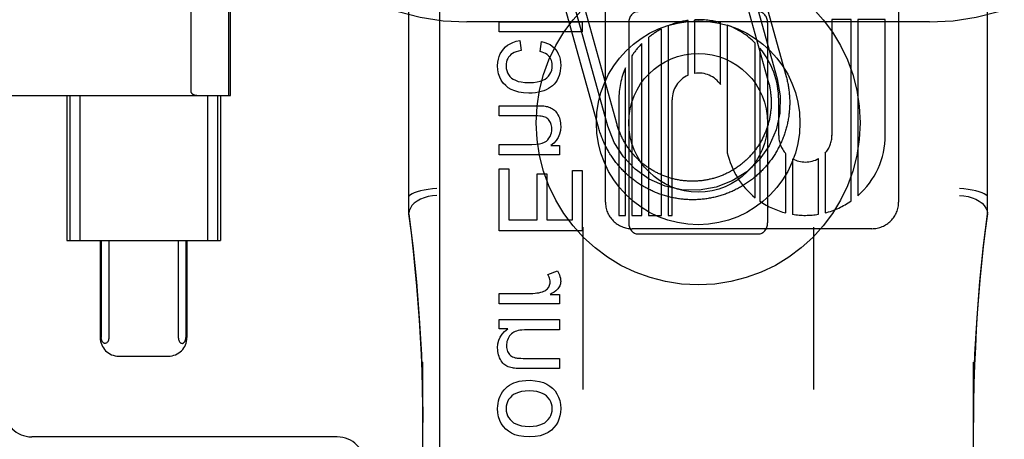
# Model space of a CAD drawing. Header units: inches. Extents: x 0 to 278, y 0 to 180.
# Tile 11 of 67: x 95.498 to 96.562, y 90.463 to 90.917. Entities that reach past the tile are written whole.
import ezdxf

# ---------------------------------------------------------------- set-up
doc = ezdxf.new("R2010")
doc.units = ezdxf.units.IN
doc.header["$LTSCALE"] = 15.310625
doc.header["$MEASUREMENT"] = 0
doc.linetypes.add('HIDDEN', pattern=[0.2, 0.1, -0.1])
doc.layers.add('DEFAULT_2', color=8, linetype='HIDDEN')
doc.layers.add('RIGHTHAND_DOOR_ASSEMBLY', color=7, linetype='CONTINUOUS')

msp = doc.modelspace()

# ---------------------------------------------------------------- linework, layer by layer
at = {"layer": 'DEFAULT_2', "color": 8, "linetype": 'HIDDEN'}
for p, q in [((95.9808, 88.0549), (95.9808, 93.5554)), ((96.4808, 88.0549), (96.4808, 93.5554)), ((95.9183, 90.7067), (95.9183, 91.4498)), ((96.5433, 90.7067), (96.5433, 91.4498)), ((96.1306, 90.7197), (96.1306, 91.3245)), ((96.4474, 91.3245), (96.4474, 90.7197)), ((95.7236, 90.8346), (95.7236, 91.2096)), ((95.7253, 90.8346), (95.7253, 91.2096)), ((95.6831, 90.838), (95.6831, 91.2061)), ((96.276, 90.9971), (96.3162, 90.8526)), ((96.2857, 90.9998), (96.3259, 90.8553)), ((96.2664, 90.9944), (96.3066, 90.8499)), ((96.1428, 90.8044), (96.104, 90.944)), ((96.1235, 90.799), (96.0847, 90.9387)), ((96.1332, 90.8017), (96.0943, 90.9414)), ((96.4808, 90.9141), (95.9808, 90.9141)), ((96.0156, 90.9033), (96.0156, 90.9143)), ((96.0156, 90.9143), (96.1056, 90.9143)), ((96.1056, 90.9143), (96.1056, 90.9033)), ((96.1558, 90.9133), (96.1558, 90.6971)), ((96.2199, 90.8565), (96.2199, 90.9158)), ((96.227, 90.9164), (96.227, 90.8586)), ((96.2551, 90.8465), (96.2551, 90.9132)), ((96.2623, 90.9108), (96.2623, 90.7729)), ((96.3058, 90.9133), (96.3058, 90.6971)), ((96.3961, 90.9166), (96.3754, 90.9166)), ((96.3754, 90.9166), (96.3754, 90.7917)), ((96.3961, 90.7209), (96.3961, 90.9166)), ((96.433, 90.9166), (96.4033, 90.9166)), ((96.4033, 90.9166), (96.4033, 90.7265)), ((96.433, 90.7917), (96.433, 90.9166)), ((96.1056, 90.9033), (96.0156, 90.9033)), ((96.1913, 90.7053), (96.1913, 90.9067)), ((96.1984, 90.91), (96.1984, 90.7053)), ((96.038, 90.894), (96.0395, 90.8832)), ((96.06, 90.8823), (96.0616, 90.893)), ((96.1699, 90.7053), (96.1699, 90.8908)), ((96.177, 90.8973), (96.177, 90.7053)), ((96.2925, 90.7243), (96.2925, 90.8913)), ((96.2975, 90.8858), (96.2975, 90.7206)), ((96.1593, 90.8777), (96.1593, 90.7053)), ((96.1521, 90.7053), (96.1521, 90.8645)), ((95.2479, 90.8346), (95.7253, 90.8346)), ((95.5485, 90.8346), (95.5485, 90.6783)), ((95.5517, 90.8346), (95.5517, 90.6783)), ((95.5626, 90.8346), (95.5626, 90.6783)), ((95.7005, 90.8346), (95.7005, 90.6783)), ((95.7113, 90.8346), (95.7113, 90.6783)), ((95.7145, 90.8346), (95.7145, 90.6783)), ((96.145, 90.8301), (96.145, 90.7053)), ((96.2026, 90.7053), (96.2026, 90.8301)), ((96.3178, 90.7917), (96.3178, 90.8302)), ((96.0156, 90.8126), (96.0156, 90.8237)), ((96.0156, 90.8237), (96.0557, 90.8237)), ((96.0552, 90.8126), (96.0156, 90.8126)), ((96.0156, 90.7707), (96.0156, 90.7818)), ((96.0156, 90.7818), (96.0512, 90.7818)), ((96.0715, 90.7807), (96.0808, 90.7807)), ((96.0808, 90.7807), (96.0808, 90.7707)), ((96.368, 90.7724), (96.368, 90.708)), ((96.0808, 90.7707), (96.0156, 90.7707)), ((96.3256, 90.7079), (96.3256, 90.7719)), ((96.3328, 90.7664), (96.3328, 90.7064)), ((96.3609, 90.7065), (96.3609, 90.7667)), ((96.0156, 90.6885), (96.0156, 90.7557)), ((96.0156, 90.7557), (96.0262, 90.7557)), ((96.0262, 90.7557), (96.0262, 90.7004)), ((96.095, 90.7004), (96.095, 90.7536)), ((96.095, 90.7536), (96.1056, 90.7536)), ((96.1056, 90.7536), (96.1056, 90.6885)), ((96.0568, 90.7004), (96.0568, 90.7502)), ((96.0568, 90.7502), (96.0674, 90.7502)), ((96.0674, 90.7502), (96.0674, 90.7004)), ((96.0262, 90.7004), (96.0568, 90.7004)), ((96.0674, 90.7004), (96.095, 90.7004)), ((96.145, 90.7053), (96.1521, 90.7053)), ((96.1593, 90.7053), (96.1699, 90.7053)), ((96.177, 90.7053), (96.1913, 90.7053)), ((96.1984, 90.7053), (96.2026, 90.7053)), ((96.1056, 90.6885), (96.0156, 90.6885)), ((96.1063, 90.6924), (96.1063, 90.5171)), ((96.4186, 90.6909), (96.1594, 90.6909)), ((96.3553, 90.6924), (96.3553, 90.5171)), ((95.5485, 90.6783), (95.7145, 90.6783)), ((95.5847, 90.6783), (95.5847, 90.5733)), ((95.5859, 90.6783), (95.5859, 90.5733)), ((95.594, 90.6783), (95.594, 90.5733)), ((95.6691, 90.6783), (95.6691, 90.5733)), ((95.6772, 90.6783), (95.6772, 90.5733)), ((95.6784, 90.6783), (95.6784, 90.5733)), ((96.1658, 90.6852), (96.2958, 90.6852)), ((96.0684, 90.6415), (96.0787, 90.6453)), ((96.0156, 90.6099), (96.0156, 90.621)), ((96.0156, 90.621), (96.0497, 90.621)), ((96.0709, 90.6199), (96.0808, 90.6199)), ((96.0808, 90.6199), (96.0808, 90.6099)), ((96.0808, 90.6099), (96.0156, 90.6099)), ((96.0156, 90.5828), (96.0156, 90.5927)), ((96.0156, 90.5927), (96.0808, 90.5927)), ((96.0808, 90.5927), (96.0808, 90.5817)), ((96.0252, 90.5828), (96.0156, 90.5828)), ((96.0808, 90.5817), (96.0458, 90.5817)), ((95.6048, 90.5533), (95.6583, 90.5533)), ((96.0446, 90.5509), (96.0808, 90.5509)), ((96.0808, 90.5509), (96.0808, 90.5399)), ((95.9333, 89.8646), (95.9333, 90.5467)), ((96.0808, 90.5399), (96.0404, 90.5399)), ((96.5283, 89.8646), (96.5283, 90.5467)), ((95.8408, 90.4661), (95.5108, 90.4661))]:
    msp.add_line(p, q, dxfattribs=at)
for points in [[(96.0204, 90.8849), (96.0225, 90.8871), (96.0249, 90.889), (96.0276, 90.8906), (96.0306, 90.892), (96.0341, 90.8932), (96.038, 90.894)], [(96.0616, 90.893), (96.065, 90.8921), (96.0681, 90.891), (96.0707, 90.8897), (96.073, 90.8881), (96.0751, 90.8863), (96.0768, 90.8843)], [(96.0141, 90.8669), (96.0143, 90.8706), (96.0149, 90.8739), (96.0158, 90.877), (96.017, 90.8798), (96.0185, 90.8824), (96.0204, 90.8849)], [(96.0395, 90.8832), (96.0366, 90.8826), (96.034, 90.8819), (96.0319, 90.881), (96.03, 90.88), (96.0284, 90.8789), (96.0272, 90.8777)], [(96.0699, 90.8768), (96.0688, 90.8779), (96.0675, 90.879), (96.066, 90.8799), (96.0642, 90.8808), (96.0622, 90.8816), (96.06, 90.8823)], [(96.0768, 90.8843), (96.0784, 90.8821), (96.0797, 90.8797), (96.0808, 90.877), (96.0816, 90.874), (96.082, 90.8707), (96.0823, 90.867)], [(96.0272, 90.8777), (96.026, 90.8762), (96.025, 90.8746), (96.0242, 90.8729), (96.0237, 90.871), (96.0233, 90.869), (96.0232, 90.8668)], [(96.0732, 90.8674), (96.0731, 90.8693), (96.0728, 90.871), (96.0723, 90.8726), (96.0717, 90.8741), (96.0708, 90.8755), (96.0699, 90.8768)], [(96.0228, 90.8454), (96.0202, 90.8481), (96.0181, 90.8511), (96.0164, 90.8544), (96.0152, 90.8581), (96.0144, 90.8623), (96.0141, 90.8669)], [(96.0232, 90.8668), (96.0234, 90.864), (96.0239, 90.8616), (96.0247, 90.8593), (96.0258, 90.8573), (96.0273, 90.8554), (96.0291, 90.8536)], [(96.0672, 90.8538), (96.069, 90.8556), (96.0705, 90.8576), (96.0716, 90.8597), (96.0725, 90.862), (96.073, 90.8646), (96.0732, 90.8674)], [(96.0823, 90.867), (96.0821, 90.8642), (96.0818, 90.8615), (96.0813, 90.8589), (96.0805, 90.8563), (96.0795, 90.8538), (96.0783, 90.8514)], [(96.0291, 90.8536), (96.031, 90.8522), (96.0334, 90.8511), (96.0362, 90.85), (96.0396, 90.8493), (96.0436, 90.8488), (96.0482, 90.8486)], [(96.0482, 90.8486), (96.0528, 90.8488), (96.0568, 90.8493), (96.0601, 90.8501), (96.0629, 90.8511), (96.0653, 90.8524), (96.0672, 90.8538)], [(96.0783, 90.8514), (96.0769, 90.8491), (96.0752, 90.8471), (96.0734, 90.8452), (96.0714, 90.8436), (96.069, 90.8421), (96.0664, 90.8408)], [(96.3162, 90.8526), (96.3194, 90.8343), (96.319, 90.8158), (96.315, 90.7977), (96.3074, 90.7804), (96.2968, 90.7652), (96.2834, 90.7524), (96.2677, 90.7424), (96.2501, 90.7356), (96.2319, 90.7324), (96.2133, 90.7328), (96.1952, 90.7368), (96.178, 90.7444), (96.1628, 90.7551), (96.15, 90.7685), (96.14, 90.7841), (96.1332, 90.8017)], [(96.3259, 90.8553), (96.3262, 90.854), (96.3265, 90.8528), (96.3268, 90.8515), (96.3271, 90.8503), (96.3274, 90.849), (96.3277, 90.8477), (96.3279, 90.8465), (96.3281, 90.8452), (96.3283, 90.8439), (96.3285, 90.8427), (96.3287, 90.8414), (96.3289, 90.8401), (96.329, 90.8388), (96.3292, 90.8375), (96.3293, 90.8363), (96.3294, 90.835), (96.3295, 90.8337), (96.3296, 90.8324), (96.3296, 90.8311), (96.3297, 90.8298), (96.3297, 90.8285), (96.3297, 90.8273), (96.3297, 90.826), (96.3297, 90.8247), (96.3296, 90.8234), (96.3296, 90.8221), (96.3295, 90.8208), (96.3294, 90.8195), (96.3293, 90.8183), (96.3292, 90.817), (96.3291, 90.8157), (96.3289, 90.8144), (96.3288, 90.8131), (96.3286, 90.8119), (96.3284, 90.8106), (96.3282, 90.8093), (96.3279, 90.808), (96.3277, 90.8068), (96.3274, 90.8055), (96.3272, 90.8043), (96.3269, 90.803), (96.3266, 90.8017), (96.3263, 90.8005), (96.3259, 90.7993), (96.3256, 90.798), (96.3252, 90.7968), (96.3248, 90.7955), (96.3244, 90.7943), (96.324, 90.7931), (96.3236, 90.7919), (96.3232, 90.7907), (96.3227, 90.7895), (96.3222, 90.7883), (96.3218, 90.7871), (96.3213, 90.7859), (96.3207, 90.7847), (96.3202, 90.7835), (96.3197, 90.7824), (96.3191, 90.7812), (96.3185, 90.78), (96.318, 90.7789), (96.3174, 90.7778), (96.3167, 90.7766), (96.3161, 90.7755), (96.3155, 90.7744), (96.3148, 90.7733), (96.3142, 90.7722), (96.3135, 90.7711), (96.3128, 90.77), (96.3121, 90.7689), (96.3114, 90.7678), (96.3106, 90.7668), (96.3099, 90.7657), (96.3091, 90.7647), (96.3083, 90.7637), (96.3076, 90.7626), (96.3068, 90.7616), (96.3059, 90.7606), (96.3051, 90.7596), (96.3043, 90.7586), (96.3034, 90.7577), (96.3026, 90.7567), (96.3017, 90.7558), (96.3008, 90.7548), (96.2999, 90.7539), (96.299, 90.753), (96.2981, 90.7521), (96.2972, 90.7512), (96.2963, 90.7503), (96.2953, 90.7494), (96.2943, 90.7486), (96.2934, 90.7477), (96.2924, 90.7469), (96.2914, 90.7461), (96.2904, 90.7452), (96.2894, 90.7444), (96.2884, 90.7437), (96.2873, 90.7429), (96.2863, 90.7421), (96.2853, 90.7414), (96.2842, 90.7406), (96.2831, 90.7399), (96.2821, 90.7392), (96.281, 90.7385), (96.2799, 90.7378), (96.2788, 90.7371), (96.2777, 90.7365), (96.2766, 90.7358), (96.2754, 90.7352), (96.2743, 90.7346), (96.2732, 90.734), (96.272, 90.7334), (96.2709, 90.7328), (96.2697, 90.7323), (96.2685, 90.7317), (96.2674, 90.7312), (96.2662, 90.7307), (96.265, 90.7302), (96.2638, 90.7297), (96.2626, 90.7292), (96.2614, 90.7288), (96.2602, 90.7283), (96.259, 90.7279), (96.2578, 90.7275), (96.2565, 90.7271), (96.2553, 90.7267), (96.2541, 90.7263), (96.2528, 90.726), (96.2516, 90.7256), (96.2503, 90.7253), (96.2491, 90.725), (96.2478, 90.7247), (96.2466, 90.7244), (96.2453, 90.7242), (96.244, 90.7239), (96.2428, 90.7237), (96.2415, 90.7235), (96.2402, 90.7233), (96.239, 90.7231), (96.2377, 90.7229), (96.2364, 90.7228), (96.2351, 90.7227), (96.2338, 90.7225), (96.2325, 90.7224), (96.2313, 90.7223), (96.23, 90.7223), (96.2287, 90.7222), (96.2274, 90.7222), (96.2261, 90.7221), (96.2248, 90.7221), (96.2235, 90.7221), (96.2222, 90.7222), (96.221, 90.7222), (96.2197, 90.7223), (96.2184, 90.7223), (96.2171, 90.7224), (96.2158, 90.7225), (96.2145, 90.7226), (96.2133, 90.7228), (96.212, 90.7229), (96.2107, 90.7231), (96.2094, 90.7233), (96.2081, 90.7234), (96.2069, 90.7237), (96.2056, 90.7239), (96.2043, 90.7241), (96.2031, 90.7244), (96.2018, 90.7247), (96.2006, 90.7249), (96.1993, 90.7253), (96.1981, 90.7256), (96.1968, 90.7259), (96.1956, 90.7263), (96.1943, 90.7266), (96.1931, 90.727), (96.1919, 90.7274), (96.1907, 90.7278), (96.1894, 90.7282), (96.1882, 90.7287), (96.187, 90.7291), (96.1858, 90.7296), (96.1846, 90.7301), (96.1834, 90.7306), (96.1823, 90.7311), (96.1811, 90.7316), (96.1799, 90.7322), (96.1788, 90.7327), (96.1776, 90.7333), (96.1765, 90.7339), (96.1753, 90.7345), (96.1742, 90.7351), (96.1731, 90.7357), (96.1719, 90.7364), (96.1708, 90.737), (96.1697, 90.7377), (96.1686, 90.7384), (96.1675, 90.7391), (96.1665, 90.7398), (96.1654, 90.7405)], [(96.3066, 90.8499), (96.3069, 90.8488), (96.3072, 90.8478), (96.3074, 90.8467), (96.3077, 90.8457), (96.3079, 90.8446), (96.3081, 90.8435), (96.3083, 90.8424), (96.3085, 90.8414), (96.3087, 90.8403), (96.3088, 90.8392), (96.309, 90.8381), (96.3091, 90.837), (96.3092, 90.8359), (96.3093, 90.8349), (96.3094, 90.8338), (96.3095, 90.8327), (96.3096, 90.8316), (96.3096, 90.8305), (96.3097, 90.8294), (96.3097, 90.8283), (96.3097, 90.8272), (96.3097, 90.8261), (96.3097, 90.825), (96.3096, 90.8239), (96.3096, 90.8228), (96.3095, 90.8217), (96.3095, 90.8206), (96.3094, 90.8196), (96.3093, 90.8185), (96.3091, 90.8174), (96.309, 90.8163), (96.3089, 90.8152), (96.3087, 90.8141), (96.3085, 90.813), (96.3083, 90.812), (96.3081, 90.8109), (96.3079, 90.8098), (96.3077, 90.8087), (96.3074, 90.8077), (96.3072, 90.8066), (96.3069, 90.8056), (96.3066, 90.8045), (96.3063, 90.8034), (96.306, 90.8024), (96.3057, 90.8013), (96.3054, 90.8003), (96.305, 90.7993), (96.3046, 90.7982), (96.3043, 90.7972), (96.3039, 90.7962), (96.3035, 90.7952), (96.303, 90.7942), (96.3026, 90.7932), (96.3022, 90.7922), (96.3017, 90.7912), (96.3012, 90.7902), (96.3008, 90.7892), (96.3003, 90.7882), (96.2998, 90.7872), (96.2992, 90.7863), (96.2987, 90.7853), (96.2982, 90.7844), (96.2976, 90.7834), (96.297, 90.7825), (96.2965, 90.7816), (96.2959, 90.7807), (96.2953, 90.7797), (96.2946, 90.7788), (96.294, 90.7779), (96.2934, 90.7771), (96.2927, 90.7762), (96.2921, 90.7753), (96.2914, 90.7744), (96.2907, 90.7736), (96.29, 90.7727), (96.2893, 90.7719), (96.2886, 90.7711), (96.2879, 90.7703), (96.2871, 90.7694), (96.2864, 90.7686), (96.2856, 90.7679), (96.2849, 90.7671), (96.2841, 90.7663), (96.2833, 90.7656), (96.2825, 90.7648), (96.2817, 90.7641), (96.2809, 90.7633), (96.28, 90.7626), (96.2792, 90.7619), (96.2784, 90.7612), (96.2775, 90.7605), (96.2766, 90.7599), (96.2758, 90.7592), (96.2749, 90.7585), (96.274, 90.7579), (96.2731, 90.7573), (96.2722, 90.7567), (96.2713, 90.756), (96.2704, 90.7555), (96.2694, 90.7549), (96.2685, 90.7543), (96.2676, 90.7537), (96.2666, 90.7532), (96.2657, 90.7527), (96.2647, 90.7521), (96.2637, 90.7516), (96.2628, 90.7511), (96.2618, 90.7507), (96.2608, 90.7502), (96.2598, 90.7497), (96.2588, 90.7493), (96.2578, 90.7488), (96.2568, 90.7484), (96.2558, 90.748), (96.2547, 90.7476), (96.2537, 90.7472), (96.2527, 90.7469), (96.2517, 90.7465), (96.2506, 90.7462), (96.2496, 90.7459), (96.2485, 90.7455), (96.2475, 90.7452), (96.2464, 90.745), (96.2454, 90.7447), (96.2443, 90.7444), (96.2432, 90.7442), (96.2422, 90.7439), (96.2411, 90.7437), (96.24, 90.7435), (96.2389, 90.7433), (96.2378, 90.7432), (96.2368, 90.743), (96.2357, 90.7428), (96.2346, 90.7427), (96.2335, 90.7426), (96.2324, 90.7425), (96.2313, 90.7424), (96.2302, 90.7423), (96.2291, 90.7423), (96.228, 90.7422), (96.227, 90.7422), (96.2259, 90.7421), (96.2248, 90.7421), (96.2237, 90.7421), (96.2226, 90.7422), (96.2215, 90.7422), (96.2204, 90.7422), (96.2193, 90.7423), (96.2182, 90.7424), (96.2171, 90.7425), (96.216, 90.7426), (96.2149, 90.7427), (96.2139, 90.7428), (96.2128, 90.743), (96.2117, 90.7431), (96.2106, 90.7433), (96.2095, 90.7435), (96.2085, 90.7437), (96.2074, 90.7439), (96.2063, 90.7441), (96.2052, 90.7444), (96.2042, 90.7446), (96.2031, 90.7449), (96.2021, 90.7452), (96.201, 90.7455), (96.2, 90.7458), (96.1989, 90.7461), (96.1979, 90.7465), (96.1968, 90.7468), (96.1958, 90.7472), (96.1948, 90.7476), (96.1938, 90.748), (96.1927, 90.7484), (96.1917, 90.7488), (96.1907, 90.7492), (96.1897, 90.7497), (96.1887, 90.7501), (96.1877, 90.7506), (96.1868, 90.7511), (96.1858, 90.7516), (96.1848, 90.7521), (96.1838, 90.7526), (96.1829, 90.7531), (96.1819, 90.7537), (96.181, 90.7542), (96.1801, 90.7548), (96.1791, 90.7554), (96.1782, 90.756), (96.1773, 90.7566), (96.1764, 90.7572), (96.1755, 90.7578), (96.1746, 90.7585), (96.1737, 90.7591), (96.1729, 90.7598), (96.172, 90.7604), (96.1711, 90.7611), (96.1703, 90.7618), (96.1695, 90.7625), (96.1686, 90.7632)], [(95.6831, 90.838), (95.6831, 90.8378), (95.6832, 90.8376), (95.6833, 90.8374), (95.6834, 90.8372), (95.6835, 90.8371), (95.6836, 90.8369), (95.6838, 90.8368), (95.6839, 90.8367), (95.684, 90.8366), (95.6842, 90.8365), (95.6843, 90.8364), (95.6844, 90.8363), (95.6846, 90.8362), (95.6847, 90.8361), (95.6849, 90.836), (95.685, 90.836), (95.6852, 90.8359), (95.6854, 90.8358), (95.6855, 90.8357), (95.6857, 90.8357), (95.6859, 90.8356), (95.6861, 90.8355), (95.6863, 90.8355), (95.6865, 90.8354), (95.6867, 90.8353), (95.6869, 90.8353), (95.6871, 90.8352), (95.6873, 90.8352), (95.6876, 90.8351), (95.6878, 90.835), (95.6881, 90.835), (95.6884, 90.8349), (95.6887, 90.8349), (95.689, 90.8348), (95.6893, 90.8348), (95.6896, 90.8348), (95.69, 90.8347), (95.6903, 90.8347), (95.6907, 90.8347), (95.6911, 90.8346), (95.6915, 90.8346), (95.6919, 90.8346), (95.6923, 90.8346), (95.6928, 90.8346)], [(96.0479, 90.8373), (96.0421, 90.8376), (96.037, 90.8383), (96.0326, 90.8396), (96.0289, 90.8412), (96.0256, 90.8431), (96.0228, 90.8454)], [(96.0664, 90.8408), (96.0639, 90.8398), (96.0612, 90.8389), (96.0583, 90.8382), (96.0551, 90.8377), (96.0516, 90.8374), (96.0479, 90.8373)], [(96.0557, 90.8237), (96.0582, 90.8237), (96.0604, 90.8236), (96.0623, 90.8235), (96.064, 90.8234), (96.0653, 90.8232), (96.0664, 90.823)], [(96.0664, 90.823), (96.068, 90.8227), (96.0695, 90.8222), (96.0708, 90.8217), (96.0721, 90.8211), (96.0734, 90.8204), (96.0746, 90.8196)], [(96.0746, 90.8196), (96.0756, 90.8188), (96.0766, 90.8178), (96.0775, 90.8167), (96.0784, 90.8154), (96.0793, 90.8139), (96.0801, 90.8122)], [(96.0653, 90.8113), (96.0642, 90.8117), (96.0629, 90.812), (96.0613, 90.8123), (96.0596, 90.8125), (96.0575, 90.8126), (96.0552, 90.8126)], [(96.0706, 90.8067), (96.0699, 90.8078), (96.0691, 90.8088), (96.0682, 90.8096), (96.0673, 90.8103), (96.0664, 90.8109), (96.0653, 90.8113)], [(96.0727, 90.7991), (96.0726, 90.8006), (96.0724, 90.802), (96.0721, 90.8033), (96.0717, 90.8045), (96.0713, 90.8056), (96.0706, 90.8067)], [(96.0801, 90.8122), (96.0808, 90.8105), (96.0813, 90.8088), (96.0817, 90.8071), (96.082, 90.8053), (96.0822, 90.8034), (96.0823, 90.8014)], [(96.1686, 90.7632), (96.1678, 90.764), (96.167, 90.7647), (96.1662, 90.7655), (96.1654, 90.7662), (96.1646, 90.767), (96.1639, 90.7678), (96.1631, 90.7685), (96.1624, 90.7693), (96.1616, 90.7702), (96.1609, 90.771), (96.1602, 90.7718), (96.1595, 90.7726), (96.1588, 90.7735), (96.1581, 90.7743), (96.1574, 90.7752), (96.1568, 90.7761), (96.1561, 90.7769), (96.1555, 90.7778), (96.1548, 90.7787), (96.1542, 90.7796), (96.1536, 90.7805), (96.153, 90.7815), (96.1524, 90.7824), (96.1519, 90.7833), (96.1513, 90.7843), (96.1508, 90.7852), (96.1502, 90.7862), (96.1497, 90.7871), (96.1492, 90.7881), (96.1487, 90.7891), (96.1482, 90.79), (96.1477, 90.791), (96.1473, 90.792), (96.1468, 90.793), (96.1464, 90.794), (96.146, 90.795), (96.1456, 90.7961), (96.1452, 90.7971), (96.1448, 90.7981), (96.1444, 90.7991), (96.1441, 90.8002), (96.1437, 90.8012), (96.1434, 90.8023), (96.1431, 90.8033), (96.1428, 90.8044)], [(96.0682, 90.7869), (96.0696, 90.7887), (96.0707, 90.7905), (96.0715, 90.7925), (96.0722, 90.7945), (96.0725, 90.7967), (96.0727, 90.7991)], [(96.0823, 90.8014), (96.0819, 90.7969), (96.081, 90.7928), (96.0795, 90.7893), (96.0775, 90.7862), (96.0748, 90.7833), (96.0715, 90.7807)], [(96.1654, 90.7405), (96.1643, 90.7412), (96.1633, 90.742), (96.1623, 90.7427), (96.1612, 90.7435), (96.1602, 90.7443), (96.1592, 90.7451), (96.1582, 90.7459), (96.1572, 90.7467), (96.1562, 90.7475), (96.1552, 90.7484), (96.1543, 90.7492), (96.1533, 90.7501), (96.1524, 90.751), (96.1515, 90.7519), (96.1505, 90.7528), (96.1496, 90.7537), (96.1487, 90.7546), (96.1479, 90.7556), (96.147, 90.7565), (96.1461, 90.7575), (96.1453, 90.7585), (96.1444, 90.7594), (96.1436, 90.7604), (96.1428, 90.7614), (96.142, 90.7624), (96.1412, 90.7635), (96.1404, 90.7645), (96.1397, 90.7655), (96.1389, 90.7666), (96.1382, 90.7676), (96.1375, 90.7687), (96.1368, 90.7698), (96.1361, 90.7708), (96.1354, 90.7719), (96.1347, 90.773), (96.134, 90.7741), (96.1334, 90.7753), (96.1328, 90.7764), (96.1322, 90.7775), (96.1316, 90.7787), (96.131, 90.7798), (96.1304, 90.781), (96.1298, 90.7821), (96.1293, 90.7833), (96.1288, 90.7845), (96.1282, 90.7856), (96.1277, 90.7868), (96.1273, 90.788), (96.1268, 90.7892), (96.1263, 90.7904), (96.1259, 90.7916), (96.1255, 90.7929), (96.125, 90.7941), (96.1246, 90.7953), (96.1243, 90.7965), (96.1239, 90.7978), (96.1235, 90.799)], [(96.0512, 90.7818), (96.0556, 90.782), (96.0594, 90.7824), (96.0624, 90.7832), (96.0648, 90.7843), (96.0668, 90.7855), (96.0682, 90.7869)], [(95.9483, 90.7343), (95.9436, 90.7339), (95.939, 90.7333), (95.9347, 90.7325), (95.9307, 90.7317), (95.9271, 90.7307), (95.924, 90.7297), (95.9216, 90.7287), (95.9198, 90.7276), (95.9187, 90.7265), (95.9183, 90.7255)], [(96.5433, 90.7255), (96.5429, 90.7265), (96.5418, 90.7276), (96.54, 90.7287), (96.5376, 90.7297), (96.5345, 90.7307), (96.5309, 90.7317), (96.5269, 90.7325), (96.5226, 90.7333), (96.518, 90.7339), (96.5133, 90.7343)], [(95.9483, 90.7269), (95.9436, 90.7265), (95.939, 90.7256), (95.9347, 90.7243), (95.9307, 90.7227), (95.9271, 90.7207), (95.924, 90.7184), (95.9215, 90.7158), (95.9198, 90.7131), (95.9187, 90.7103), (95.9183, 90.7075)], [(96.5133, 90.7269), (96.518, 90.7265), (96.5226, 90.7256), (96.5269, 90.7243), (96.5309, 90.7227), (96.5345, 90.7207), (96.5376, 90.7184), (96.54, 90.7158), (96.5418, 90.7131), (96.5429, 90.7103), (96.5433, 90.7075)], [(95.9333, 90.4815), (95.9332, 90.4994), (95.9329, 90.5183), (95.9324, 90.5367), (95.9317, 90.5551), (95.9308, 90.5735), (95.9297, 90.592), (95.9284, 90.6104), (95.9269, 90.6289), (95.9251, 90.6476), (95.9232, 90.6667), (95.9209, 90.6865), (95.9183, 90.707)], [(95.9183, 90.7067), (95.9225, 90.6725), (95.9265, 90.6335), (95.9295, 90.5943), (95.9317, 90.5551), (95.9329, 90.5157), (95.9333, 90.4815)], [(96.5433, 90.707), (96.541, 90.6891), (96.5389, 90.6712), (96.537, 90.6533), (96.5353, 90.6354), (96.5338, 90.6176), (96.5324, 90.5997), (96.5313, 90.5816), (96.5303, 90.563), (96.5295, 90.5437), (96.5288, 90.5236), (96.5284, 90.5024), (96.5283, 90.4816)], [(96.5283, 90.4816), (96.5287, 90.516), (96.5299, 90.5554), (96.5321, 90.5946), (96.5352, 90.6338), (96.5391, 90.6728), (96.5433, 90.7067)], [(96.0787, 90.6453), (96.0798, 90.6432), (96.0808, 90.6412), (96.0814, 90.6393), (96.0819, 90.6374), (96.0822, 90.6357), (96.0823, 90.634)], [(96.0708, 90.6334), (96.0708, 90.6347), (96.0706, 90.636), (96.0703, 90.6373), (96.0698, 90.6387), (96.0692, 90.6401), (96.0684, 90.6415)], [(96.0823, 90.634), (96.0822, 90.6327), (96.082, 90.6315), (96.0817, 90.6303), (96.0813, 90.6291), (96.0807, 90.628), (96.08, 90.6269)], [(96.0626, 90.6228), (96.0639, 90.6233), (96.065, 90.6238), (96.0661, 90.6245), (96.067, 90.6252), (96.0679, 90.626), (96.0686, 90.6269)], [(96.0686, 90.6269), (96.0693, 90.6279), (96.0699, 90.6289), (96.0703, 90.63), (96.0706, 90.6311), (96.0708, 90.6322), (96.0708, 90.6334)], [(96.08, 90.6269), (96.0793, 90.6259), (96.0782, 90.6248), (96.0769, 90.6237), (96.0752, 90.6225), (96.0732, 90.6212), (96.0709, 90.6199)], [(96.0497, 90.621), (96.0521, 90.621), (96.0545, 90.6212), (96.0566, 90.6215), (96.0587, 90.6218), (96.0607, 90.6223), (96.0626, 90.6228)], [(96.0141, 90.5622), (96.0145, 90.5665), (96.0154, 90.5704), (96.0168, 90.5738), (96.0189, 90.577), (96.0217, 90.58), (96.0252, 90.5828)], [(96.0458, 90.5817), (96.043, 90.5816), (96.0404, 90.5815), (96.0382, 90.5812), (96.0362, 90.5808), (96.0345, 90.5804), (96.0331, 90.5798)], [(95.5899, 90.5671), (95.5895, 90.5671), (95.589, 90.5672), (95.5886, 90.5674), (95.5882, 90.5676), (95.5879, 90.5679), (95.5875, 90.5683), (95.5872, 90.5687), (95.5869, 90.5691), (95.5867, 90.5696), (95.5864, 90.5701), (95.5863, 90.5707), (95.5861, 90.5712), (95.586, 90.5718), (95.5859, 90.5723), (95.5859, 90.5728), (95.5859, 90.5733)], [(95.594, 90.5733), (95.5939, 90.5723), (95.5938, 90.5713), (95.5935, 90.5704), (95.5932, 90.5696), (95.5928, 90.5689), (95.5923, 90.5683), (95.5918, 90.5678), (95.5912, 90.5674), (95.5906, 90.5672), (95.5899, 90.5671)], [(95.6691, 90.5733), (95.6692, 90.5723), (95.6693, 90.5713), (95.6696, 90.5704), (95.6699, 90.5696), (95.6703, 90.5689), (95.6708, 90.5683), (95.6713, 90.5678), (95.6719, 90.5674), (95.6725, 90.5672), (95.6732, 90.5671)], [(95.6732, 90.5671), (95.6736, 90.5671), (95.6741, 90.5672), (95.6745, 90.5674), (95.6749, 90.5676), (95.6752, 90.5679), (95.6756, 90.5683), (95.6759, 90.5687), (95.6762, 90.5691), (95.6764, 90.5696), (95.6766, 90.5701), (95.6768, 90.5707), (95.677, 90.5712), (95.6771, 90.5718), (95.6772, 90.5723), (95.6772, 90.5728), (95.6772, 90.5733)], [(96.0262, 90.5737), (96.0254, 90.5722), (96.0247, 90.5707), (96.0242, 90.5692), (96.0239, 90.5677), (96.0237, 90.5661), (96.0236, 90.5644)], [(96.0331, 90.5798), (96.0317, 90.5792), (96.0304, 90.5784), (96.0292, 90.5774), (96.0281, 90.5764), (96.0271, 90.5751), (96.0262, 90.5737)], [(96.0163, 90.5514), (96.0157, 90.553), (96.0151, 90.5547), (96.0147, 90.5564), (96.0144, 90.5583), (96.0142, 90.5602), (96.0141, 90.5622)], [(96.0236, 90.5644), (96.0237, 90.5626), (96.0239, 90.561), (96.0243, 90.5596), (96.0248, 90.5583), (96.0254, 90.5571), (96.0261, 90.556)], [(96.0218, 90.5439), (96.0208, 90.5447), (96.0199, 90.5457), (96.0189, 90.5468), (96.018, 90.5481), (96.0172, 90.5496), (96.0163, 90.5514)], [(96.0261, 90.556), (96.0269, 90.5549), (96.0279, 90.554), (96.029, 90.5532), (96.0302, 90.5526), (96.0315, 90.552), (96.0329, 90.5516)], [(96.0329, 90.5516), (96.034, 90.5514), (96.0354, 90.5512), (96.0371, 90.5511), (96.0392, 90.551), (96.0417, 90.5509), (96.0446, 90.5509)], [(96.0301, 90.5405), (96.0284, 90.5409), (96.0268, 90.5414), (96.0254, 90.5419), (96.0241, 90.5425), (96.0229, 90.5432), (96.0218, 90.5439)], [(96.0404, 90.5399), (96.038, 90.5399), (96.0359, 90.5399), (96.0341, 90.54), (96.0325, 90.5402), (96.0312, 90.5403), (96.0301, 90.5405)], [(96.0181, 90.5124), (96.0195, 90.5147), (96.0211, 90.5168), (96.0229, 90.5187), (96.0248, 90.5204), (96.027, 90.522), (96.0293, 90.5234)], [(96.0293, 90.5234), (96.0316, 90.5244), (96.0342, 90.5253), (96.0373, 90.5261), (96.0407, 90.5267), (96.0447, 90.527), (96.0491, 90.5272)], [(96.0491, 90.5272), (96.0546, 90.5268), (96.0594, 90.526), (96.0636, 90.5248), (96.0673, 90.5231), (96.0705, 90.521), (96.0734, 90.5186)], [(96.0734, 90.5186), (96.0761, 90.5157), (96.0782, 90.5125), (96.08, 90.5091), (96.0812, 90.5054), (96.0819, 90.5012), (96.0823, 90.4967)], [(96.0141, 90.4967), (96.0142, 90.4995), (96.0146, 90.5022), (96.0151, 90.5049), (96.0159, 90.5074), (96.0169, 90.5099), (96.0181, 90.5124)], [(96.0295, 90.5103), (96.0275, 90.5083), (96.0259, 90.5063), (96.0247, 90.5041), (96.0239, 90.5019), (96.0234, 90.4994), (96.0232, 90.4967)], [(96.0485, 90.5158), (96.044, 90.5156), (96.04, 90.5151), (96.0367, 90.5142), (96.0338, 90.5131), (96.0314, 90.5118), (96.0295, 90.5103)], [(96.0668, 90.5103), (96.0649, 90.5118), (96.0625, 90.5131), (96.0598, 90.5142), (96.0566, 90.5151), (96.0528, 90.5156), (96.0485, 90.5158)], [(96.0731, 90.4967), (96.0729, 90.4993), (96.0724, 90.5018), (96.0716, 90.5041), (96.0704, 90.5062), (96.0688, 90.5083), (96.0668, 90.5103)], [(96.0229, 90.4745), (96.0203, 90.4774), (96.0181, 90.4805), (96.0164, 90.4839), (96.0152, 90.4877), (96.0144, 90.4919), (96.0141, 90.4967)], [(96.0232, 90.4967), (96.0234, 90.4939), (96.0239, 90.4913), (96.0247, 90.489), (96.0259, 90.4869), (96.0275, 90.4848), (96.0294, 90.4829)], [(96.0669, 90.4829), (96.0688, 90.4849), (96.0704, 90.4869), (96.0716, 90.4891), (96.0724, 90.4914), (96.0729, 90.4939), (96.0731, 90.4967)], [(96.0823, 90.4967), (96.082, 90.4925), (96.0814, 90.4887), (96.0804, 90.4852), (96.079, 90.482), (96.0772, 90.479), (96.075, 90.4762)], [(96.0482, 90.4661), (96.0423, 90.4664), (96.0371, 90.4672), (96.0327, 90.4684), (96.029, 90.4701), (96.0257, 90.4721), (96.0229, 90.4745)], [(96.0294, 90.4829), (96.0313, 90.4814), (96.0337, 90.4801), (96.0365, 90.479), (96.0399, 90.4782), (96.0437, 90.4776), (96.0482, 90.4774)], [(96.0482, 90.4774), (96.0526, 90.4776), (96.0565, 90.4782), (96.0598, 90.479), (96.0626, 90.4801), (96.065, 90.4814), (96.0669, 90.4829)], [(96.075, 90.4762), (96.0722, 90.4733), (96.0688, 90.4709), (96.0648, 90.4689), (96.0602, 90.4674), (96.0546, 90.4665), (96.0482, 90.4661)]]:
    msp.add_lwpolyline(points, dxfattribs=at)
for radius in [0.175, 0.11, 0.075]:
    msp.add_circle((96.2308, 90.8052), radius, dxfattribs=at)
for centre, radius, start, end in [((95.9808, 91.1641), 0.25, 90, 270), ((96.4808, 91.1641), 0.25, 270, 90), ((96.2314, 90.8301), 0.0864, 97.6624, 112.4165), ((96.2314, 90.8301), 0.0864, 74.0577, 92.9054), ((96.2314, 90.8301), 0.0864, 45.0355, 69.0633), ((96.2314, 90.8301), 0.0864, 117.6453, 129.0007), ((96.2314, 90.8301), 0.0864, 135.3979, 146.5811), ((96.2314, 90.8301), 0.0864, 0.0458, 40.0811), ((96.2314, 90.8301), 0.0864, 156.5393, 180.0001), ((96.2314, 90.8301), 0.0288, 34.5116, 98.7453), ((96.2314, 90.8301), 0.0288, 113.578, 179.9999), ((96.3466, 90.7917), 0.0288, 180.0185, 223.3212), ((96.3466, 90.7917), 0.0288, 318.0851, 0.0032), ((96.3466, 90.7917), 0.0864, 310.9953, 360), ((96.3466, 90.7917), 0.0864, 192.5782, 231.1955), ((96.3466, 90.7917), 0.0288, 241.3124, 299.7373), ((96.1594, 90.7197), 0.0288, 179.994, 270.0078), ((96.3466, 90.7917), 0.0864, 235.3887, 255.957), ((96.3466, 90.7917), 0.0864, 284.3619, 304.9816), ((96.4186, 90.7197), 0.0288, 269.9572, 359.9997), ((96.3466, 90.7917), 0.0864, 260.7916, 279.5164), ((95.6047, 90.5733), 0.02, 180, 270), ((95.6584, 90.5733), 0.02, 270, 360), ((95.5108, 90.4961), 0.03, 180, 270), ((95.8408, 90.4361), 0.03, 0, 90)]:
    msp.add_arc(centre, radius, start, end, dxfattribs=at)
for centre, major_axis, start_param, end_param in [((96.1658, 90.9133), (0, -0.0119), 3.141593, 4.712389), ((96.2958, 90.9133), (0, 0.0119), -1.570796, 0), ((96.1658, 90.6971), (0, -0.0119), -1.570796, 0), ((96.2958, 90.6971), (0, 0.0119), 3.141593, 4.712389)]:
    msp.add_ellipse(centre, major_axis=major_axis, ratio=0.842271, start_param=start_param, end_param=end_param, dxfattribs=at)
at = {"layer": 'RIGHTHAND_DOOR_ASSEMBLY', "color": 8, "linetype": 'HIDDEN'}
msp.add_line((96.0558, 102.4271), (96.0558, 79.6171), dxfattribs=at)
at = {"layer": 'RIGHTHAND_DOOR_ASSEMBLY', "color": 3, "linetype": 'Continuous'}
msp.add_line((95.9518, 79.7721), (95.9518, 102.2721), dxfattribs=at)

doc.saveas('drawing.dxf')
